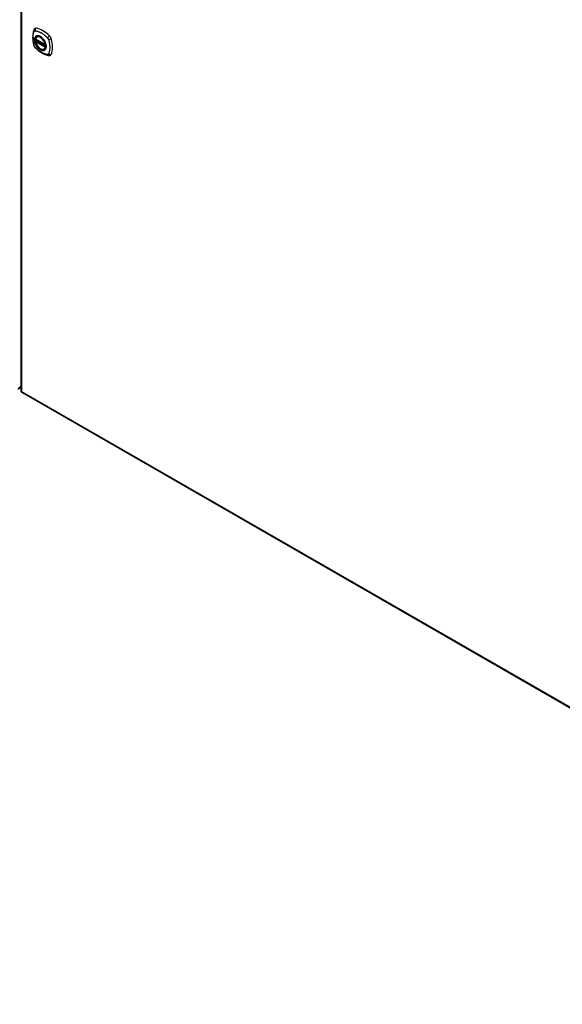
# Model space of a CAD drawing. Header units: inches. Extents: x 19 to 626, y 56 to 294.
# Tile 198 of 203: x 579 to 603, y 205 to 248. Entities that reach past the tile are written whole.
import ezdxf

# ---------------------------------------------------------------- set-up
doc = ezdxf.new("R2010")
doc.units = ezdxf.units.IN
doc.header["$MEASUREMENT"] = 0
doc.layers.add('Visible Edges(ANSI)', color=7, linetype='Continuous', lineweight=25)
doc.layers.add('Visible Tangent Edges(ANSI)', color=7, linetype='Continuous', lineweight=25)

msp = doc.modelspace()

# ---------------------------------------------------------------- linework, layer by layer
at = {"layer": 'Visible Edges(ANSI)'}
for p, q in [((579.121, 263.053), (579.121, 231.397)), ((579.821, 246.854), (579.832, 246.86)), ((579.765, 246.75), (580.179, 246.511)), ((579.765, 246.654), (579.779, 246.662)), ((579.784, 246.674), (579.784, 246.676)), ((579.79, 246.688), (579.831, 246.712)), ((580.134, 246.311), (580.144, 246.317)), ((578.99, 231.472), (579.121, 231.548)), ((579.17, 231.312), (625.56, 204.598))]:
    msp.add_line(p, q, dxfattribs=at)
at = {"layer": 'Visible Edges(ANSI)', "flags": 128}
for points in [[(579.688, 247.163), (579.68, 247.142), (579.673, 247.122), (579.668, 247.103), (579.663, 247.085), (579.659, 247.066), (579.655, 247.047), (579.648, 247.007), (579.642, 246.966), (579.638, 246.924), (579.636, 246.882), (579.635, 246.839), (579.635, 246.796), (579.638, 246.752), (579.642, 246.707), (579.647, 246.662), (579.654, 246.617), (579.662, 246.571), (579.672, 246.525), (579.678, 246.502), (579.681, 246.49), (579.684, 246.477)], [(579.726, 247.219), (579.713, 247.206), (579.702, 247.191), (579.694, 247.177), (579.688, 247.163)], [(579.759, 246.763), (579.763, 246.778), (579.769, 246.792), (579.775, 246.805), (579.782, 246.817), (579.791, 246.828), (579.8, 246.838), (579.81, 246.847), (579.821, 246.854)], [(579.684, 246.477), (579.689, 246.463), (579.694, 246.45), (579.7, 246.437), (579.706, 246.425), (579.714, 246.413), (579.722, 246.402), (579.73, 246.391), (579.74, 246.38)], [(580.134, 246.311), (580.122, 246.306), (580.11, 246.301), (580.098, 246.298), (580.084, 246.296), (580.071, 246.296), (580.057, 246.297), (580.043, 246.299), (580.028, 246.302), (580.014, 246.307), (579.999, 246.312), (579.984, 246.319), (579.97, 246.327), (579.955, 246.337), (579.94, 246.347), (579.926, 246.358), (579.912, 246.37), (579.898, 246.383), (579.885, 246.397), (579.872, 246.412), (579.859, 246.427), (579.847, 246.443), (579.835, 246.46), (579.824, 246.477), (579.814, 246.494), (579.804, 246.512), (579.795, 246.53), (579.787, 246.549), (579.78, 246.567), (579.773, 246.586), (579.768, 246.605), (579.763, 246.623), (579.759, 246.642)], [(579.779, 246.662), (579.781, 246.664), (579.783, 246.667), (579.784, 246.671), (579.784, 246.674)], [(580.075, 246.772), (580.094, 246.75), (580.111, 246.727), (580.128, 246.703), (580.143, 246.678), (580.157, 246.652), (580.17, 246.626), (580.181, 246.599), (580.191, 246.572)], [(579.74, 246.38), (579.75, 246.37), (579.759, 246.361), (579.777, 246.345), (579.811, 246.314), (579.846, 246.284), (579.882, 246.255), (579.918, 246.228), (579.955, 246.203), (579.992, 246.179), (580.029, 246.156), (580.067, 246.136), (580.104, 246.117), (580.142, 246.099), (580.18, 246.084), (580.219, 246.07), (580.257, 246.059), (580.295, 246.049), (580.314, 246.045), (580.324, 246.043), (580.336, 246.041)], [(580.336, 246.041), (580.351, 246.039), (580.367, 246.039), (580.385, 246.041), (580.403, 246.046)]]:
    msp.add_lwpolyline(points, dxfattribs=at)
at = {"layer": 'Visible Edges(ANSI)'}
for centre, radius, start, end in [((579.771, 246.76), 0.0118, 166.5789, 240.064), ((579.771, 246.644), 0.0118, 119.936, 190.602), ((579.796, 246.678), 0.0118, 119.936, 187.8207), ((580.185, 246.522), 0.0118, 240.064, 282.6676), ((579.22, 231.397), 0.099, 180, 240.064)]:
    msp.add_arc(centre, radius, start, end, dxfattribs=at)
msp.add_ellipse((579.967, 246.577), major_axis=(0.16, -0.277), ratio=0.578093, dxfattribs=at)
for centre, major_axis, start_param, end_param in [((579.824, 247.073), (-0.088, 0.154), 5.827357, 6.408431), ((579.971, 246.579), (0.157, -0.273), 2.362013, 7.062765), ((580.075, 246.076), (-0.639, 1.109), 5.172085, 5.827357), ((580.326, 246.784), (0.088, -0.154), 1.114968, 2.030492), ((579.588, 246.919), (-0.639, 1.109), 3.601288, 4.256561), ((580.326, 246.204), (0.088, -0.154), 6.157956, 6.742881)]:
    msp.add_ellipse(centre, major_axis=major_axis, ratio=0.578093, start_param=start_param, end_param=end_param, dxfattribs=at)
at = {"layer": 'Visible Tangent Edges(ANSI)'}
for p, q in [((579.15, 263.013), (579.15, 231.357)), ((579.645, 246.812), (579.714, 246.721)), ((580.176, 246.517), (579.762, 246.755)), ((579.762, 246.639), (580.176, 246.401)), ((579.771, 246.653), (579.782, 246.66)), ((580.185, 246.415), (579.771, 246.653)), ((579.782, 246.66), (580.192, 246.424)), ((580.193, 246.441), (579.79, 246.673)), ((579.796, 246.687), (579.834, 246.71)), ((580.193, 246.458), (579.796, 246.687)), ((580.192, 246.419), (580.185, 246.415)), ((579.121, 231.581), (579.01, 231.518)), ((579.15, 231.357), (625.539, 204.643))]:
    msp.add_line(p, q, dxfattribs=at)
at = {"layer": 'Visible Tangent Edges(ANSI)', "flags": 128}
for points in [[(579.645, 246.812), (579.645, 246.825), (579.645, 246.838), (579.646, 246.852), (579.646, 246.865), (579.647, 246.878), (579.648, 246.89), (579.649, 246.903), (579.651, 246.916), (579.652, 246.928), (579.654, 246.94), (579.656, 246.952), (579.658, 246.964), (579.66, 246.976), (579.663, 246.988), (579.665, 246.999), (579.668, 247.011), (579.671, 247.022), (579.674, 247.033), (579.677, 247.044), (579.681, 247.055), (579.684, 247.065), (579.688, 247.076), (579.692, 247.086), (579.698, 247.097)], [(579.698, 247.097), (579.699, 247.099), (579.7, 247.101), (579.701, 247.102), (579.702, 247.104), (579.703, 247.105), (579.704, 247.107), (579.706, 247.108), (579.707, 247.109), (579.708, 247.111), (579.71, 247.112), (579.711, 247.113), (579.713, 247.114), (579.714, 247.114), (579.716, 247.115), (579.718, 247.116), (579.719, 247.116), (579.721, 247.117), (579.723, 247.117), (579.725, 247.118), (579.727, 247.118), (579.728, 247.118), (579.73, 247.119), (579.732, 247.119), (579.734, 247.119)], [(579.772, 246.874), (579.767, 246.87), (579.763, 246.866), (579.758, 246.861), (579.754, 246.857), (579.751, 246.852), (579.747, 246.847), (579.743, 246.841), (579.74, 246.836), (579.737, 246.83), (579.734, 246.824), (579.731, 246.818), (579.729, 246.812), (579.726, 246.805), (579.724, 246.798), (579.722, 246.791), (579.72, 246.784), (579.719, 246.777), (579.717, 246.769), (579.716, 246.762), (579.715, 246.754), (579.715, 246.746), (579.714, 246.738), (579.714, 246.73), (579.714, 246.721)], [(579.718, 246.72), (579.718, 246.743), (579.721, 246.766), (579.725, 246.787), (579.731, 246.807), (579.739, 246.825), (579.749, 246.841), (579.759, 246.856), (579.772, 246.868), (579.786, 246.879), (579.801, 246.887), (579.817, 246.893), (579.834, 246.896), (579.852, 246.898), (579.872, 246.897), (579.891, 246.894), (579.912, 246.889), (579.932, 246.881), (579.953, 246.871), (579.974, 246.86), (579.995, 246.846), (580.016, 246.83), (580.036, 246.812), (580.056, 246.793), (580.075, 246.772)], [(579.734, 247.119), (579.758, 247.116), (579.78, 247.112), (579.802, 247.107), (579.825, 247.102), (579.848, 247.095), (579.871, 247.088), (579.894, 247.079), (579.917, 247.07), (579.94, 247.06), (579.963, 247.049), (579.987, 247.037), (580.01, 247.024), (580.033, 247.01), (580.057, 246.995), (580.08, 246.979), (580.103, 246.963), (580.126, 246.945), (580.149, 246.927), (580.171, 246.909), (580.194, 246.889), (580.216, 246.869), (580.238, 246.848), (580.26, 246.827), (580.284, 246.802)], [(579.805, 246.893), (579.803, 246.892), (579.802, 246.892), (579.8, 246.891), (579.799, 246.891), (579.797, 246.89), (579.796, 246.889), (579.795, 246.888), (579.793, 246.888), (579.792, 246.887), (579.79, 246.886), (579.789, 246.885), (579.788, 246.885), (579.786, 246.884), (579.785, 246.883), (579.783, 246.882), (579.782, 246.881), (579.781, 246.88), (579.779, 246.88), (579.778, 246.879), (579.777, 246.878), (579.775, 246.877), (579.774, 246.876), (579.773, 246.875), (579.772, 246.874)], [(580.127, 246.708), (580.115, 246.725), (580.103, 246.741), (580.091, 246.757), (580.078, 246.772), (580.065, 246.787), (580.052, 246.801), (580.038, 246.814), (580.024, 246.827), (580.01, 246.838), (579.995, 246.849), (579.981, 246.859), (579.966, 246.868), (579.952, 246.876), (579.937, 246.883), (579.923, 246.888), (579.908, 246.893), (579.894, 246.897), (579.88, 246.9), (579.867, 246.901), (579.854, 246.902), (579.841, 246.901), (579.828, 246.899), (579.816, 246.897), (579.805, 246.893)], [(579.698, 246.462), (579.692, 246.48), (579.688, 246.495), (579.684, 246.51), (579.681, 246.525), (579.677, 246.54), (579.674, 246.555), (579.671, 246.569), (579.668, 246.584), (579.665, 246.599), (579.663, 246.613), (579.66, 246.628), (579.658, 246.643), (579.656, 246.657), (579.654, 246.672), (579.652, 246.686), (579.651, 246.7), (579.649, 246.715), (579.648, 246.729), (579.647, 246.743), (579.646, 246.757), (579.646, 246.771), (579.645, 246.784), (579.645, 246.798), (579.645, 246.812)], [(579.713, 246.429), (579.712, 246.43), (579.711, 246.432), (579.711, 246.433), (579.71, 246.434), (579.709, 246.436), (579.709, 246.437), (579.708, 246.438), (579.707, 246.44), (579.706, 246.441), (579.706, 246.442), (579.705, 246.444), (579.705, 246.445), (579.704, 246.447), (579.703, 246.448), (579.703, 246.449), (579.702, 246.451), (579.702, 246.452), (579.701, 246.454), (579.7, 246.455), (579.7, 246.456), (579.699, 246.458), (579.699, 246.459), (579.698, 246.461), (579.698, 246.462)], [(579.734, 246.399), (579.733, 246.4), (579.732, 246.401), (579.731, 246.403), (579.73, 246.404), (579.729, 246.405), (579.728, 246.406), (579.727, 246.407), (579.727, 246.408), (579.726, 246.41), (579.725, 246.411), (579.724, 246.412), (579.723, 246.413), (579.722, 246.415), (579.721, 246.416), (579.72, 246.417), (579.719, 246.418), (579.719, 246.42), (579.718, 246.421), (579.717, 246.422), (579.716, 246.424), (579.715, 246.425), (579.714, 246.426), (579.714, 246.428), (579.713, 246.429)], [(579.714, 246.721), (579.714, 246.713), (579.714, 246.704), (579.715, 246.696), (579.715, 246.687), (579.716, 246.678), (579.718, 246.669), (579.719, 246.66), (579.72, 246.651), (579.722, 246.641), (579.724, 246.632), (579.726, 246.623), (579.729, 246.614), (579.731, 246.604), (579.734, 246.595), (579.737, 246.586), (579.74, 246.576), (579.743, 246.567), (579.747, 246.557), (579.751, 246.548), (579.754, 246.539), (579.759, 246.529), (579.763, 246.52), (579.767, 246.511), (579.772, 246.502)], [(580.191, 246.572), (580.204, 246.524), (580.213, 246.477), (580.216, 246.433), (580.213, 246.391), (580.204, 246.354), (580.191, 246.322), (580.172, 246.295), (580.149, 246.275), (580.122, 246.261), (580.091, 246.255), (580.058, 246.256), (580.022, 246.264), (579.985, 246.278), (579.948, 246.3), (579.911, 246.328), (579.875, 246.361), (579.842, 246.399), (579.811, 246.441), (579.784, 246.486), (579.761, 246.532), (579.742, 246.581), (579.729, 246.628), (579.72, 246.675), (579.718, 246.72)], [(579.772, 246.502), (579.773, 246.499), (579.774, 246.497), (579.775, 246.494), (579.777, 246.492), (579.778, 246.489), (579.779, 246.487), (579.781, 246.484), (579.782, 246.482), (579.783, 246.48), (579.785, 246.477), (579.786, 246.475), (579.787, 246.472), (579.789, 246.47), (579.79, 246.468), (579.792, 246.465), (579.793, 246.463), (579.795, 246.46), (579.796, 246.458), (579.797, 246.456), (579.799, 246.453), (579.8, 246.451), (579.802, 246.449), (579.803, 246.446), (579.805, 246.444)], [(579.779, 246.662), (579.778, 246.662), (579.778, 246.662), (579.778, 246.662), (579.778, 246.662), (579.778, 246.662), (579.778, 246.662), (579.779, 246.662), (579.779, 246.662), (579.779, 246.661), (579.779, 246.661), (579.779, 246.661), (579.779, 246.661), (579.779, 246.661), (579.779, 246.661), (579.779, 246.661), (579.779, 246.661), (579.779, 246.661), (579.78, 246.661), (579.78, 246.661), (579.78, 246.661), (579.78, 246.661), (579.78, 246.661), (579.78, 246.661), (579.781, 246.661)], [(579.779, 246.662), (579.779, 246.662), (579.779, 246.662), (579.779, 246.662), (579.779, 246.662), (579.779, 246.662), (579.779, 246.662), (579.779, 246.662), (579.779, 246.662), (579.779, 246.662), (579.779, 246.662), (579.779, 246.662), (579.779, 246.662), (579.779, 246.662), (579.779, 246.662), (579.779, 246.662), (579.779, 246.662), (579.779, 246.662), (579.779, 246.662), (579.779, 246.662), (579.779, 246.662), (579.779, 246.662), (579.779, 246.662), (579.779, 246.662), (579.779, 246.662)], [(579.781, 246.661), (579.781, 246.661), (579.781, 246.661), (579.781, 246.661), (579.781, 246.661), (579.781, 246.661), (579.781, 246.661), (579.781, 246.66), (579.781, 246.66), (579.781, 246.66), (579.781, 246.66), (579.781, 246.66), (579.781, 246.66), (579.781, 246.66), (579.781, 246.66), (579.782, 246.66), (579.782, 246.66), (579.782, 246.66), (579.782, 246.66), (579.782, 246.66), (579.782, 246.66), (579.782, 246.66), (579.782, 246.66), (579.782, 246.66), (579.782, 246.66)], [(579.784, 246.675), (579.784, 246.675), (579.784, 246.675), (579.784, 246.675), (579.784, 246.675), (579.784, 246.675), (579.784, 246.675), (579.784, 246.675), (579.784, 246.675), (579.784, 246.675), (579.784, 246.674), (579.784, 246.674), (579.784, 246.674), (579.784, 246.674), (579.784, 246.674), (579.784, 246.674), (579.784, 246.674), (579.784, 246.674), (579.784, 246.674), (579.784, 246.674), (579.784, 246.674), (579.784, 246.674), (579.784, 246.674), (579.784, 246.674), (579.784, 246.674)], [(579.787, 246.674), (579.787, 246.674), (579.787, 246.674), (579.787, 246.675), (579.787, 246.675), (579.786, 246.675), (579.786, 246.675), (579.786, 246.675), (579.786, 246.675), (579.786, 246.675), (579.786, 246.675), (579.786, 246.675), (579.785, 246.675), (579.785, 246.675), (579.785, 246.675), (579.785, 246.675), (579.785, 246.675), (579.785, 246.675), (579.785, 246.675), (579.785, 246.675), (579.785, 246.675), (579.785, 246.675), (579.784, 246.675), (579.784, 246.675), (579.784, 246.675)], [(579.79, 246.673), (579.79, 246.673), (579.79, 246.673), (579.79, 246.673), (579.79, 246.673), (579.79, 246.673), (579.79, 246.673), (579.789, 246.673), (579.789, 246.673), (579.789, 246.673), (579.789, 246.674), (579.789, 246.674), (579.789, 246.674), (579.789, 246.674), (579.789, 246.674), (579.788, 246.674), (579.788, 246.674), (579.788, 246.674), (579.788, 246.674), (579.788, 246.674), (579.788, 246.674), (579.788, 246.674), (579.788, 246.674), (579.788, 246.674), (579.787, 246.674)], [(579.805, 246.444), (579.816, 246.427), (579.828, 246.411), (579.841, 246.395), (579.854, 246.379), (579.867, 246.365), (579.88, 246.351), (579.894, 246.338), (579.908, 246.325), (579.923, 246.314), (579.937, 246.303), (579.952, 246.293), (579.966, 246.284), (579.981, 246.276), (579.995, 246.269), (580.01, 246.264), (580.024, 246.259), (580.038, 246.255), (580.052, 246.252), (580.065, 246.251), (580.078, 246.25), (580.091, 246.251), (580.104, 246.252), (580.115, 246.255), (580.127, 246.259)], [(580.16, 246.65), (580.159, 246.653), (580.157, 246.655), (580.156, 246.657), (580.155, 246.66), (580.154, 246.662), (580.152, 246.665), (580.151, 246.667), (580.15, 246.67), (580.148, 246.672), (580.147, 246.674), (580.145, 246.677), (580.144, 246.679), (580.143, 246.682), (580.141, 246.684), (580.14, 246.686), (580.138, 246.689), (580.137, 246.691), (580.136, 246.694), (580.134, 246.696), (580.133, 246.698), (580.131, 246.701), (580.13, 246.703), (580.128, 246.705), (580.127, 246.708)], [(580.16, 246.278), (580.169, 246.286), (580.177, 246.295), (580.185, 246.305), (580.192, 246.316), (580.198, 246.328), (580.203, 246.34), (580.208, 246.354), (580.212, 246.368), (580.215, 246.383), (580.217, 246.398), (580.218, 246.414), (580.218, 246.431), (580.218, 246.448), (580.217, 246.465), (580.215, 246.483), (580.212, 246.501), (580.208, 246.52), (580.203, 246.538), (580.198, 246.557), (580.192, 246.576), (580.185, 246.595), (580.177, 246.613), (580.169, 246.632), (580.16, 246.65)], [(580.284, 246.802), (580.286, 246.8), (580.288, 246.798), (580.29, 246.795), (580.291, 246.793), (580.293, 246.79), (580.295, 246.788), (580.297, 246.786), (580.299, 246.783), (580.3, 246.78), (580.302, 246.778), (580.304, 246.775), (580.305, 246.773), (580.307, 246.77), (580.308, 246.767), (580.31, 246.764), (580.311, 246.762), (580.312, 246.759), (580.313, 246.756), (580.315, 246.753), (580.316, 246.751), (580.317, 246.748), (580.318, 246.745), (580.319, 246.742), (580.32, 246.739)], [(580.32, 246.739), (580.33, 246.706), (580.337, 246.677), (580.344, 246.647), (580.351, 246.618), (580.356, 246.589), (580.361, 246.559), (580.365, 246.531), (580.369, 246.502), (580.372, 246.474), (580.374, 246.446), (580.375, 246.418), (580.375, 246.391), (580.375, 246.364), (580.374, 246.338), (580.372, 246.312), (580.369, 246.287), (580.365, 246.262), (580.361, 246.238), (580.356, 246.214), (580.351, 246.191), (580.344, 246.169), (580.337, 246.147), (580.33, 246.126), (580.32, 246.104)], [(580.284, 246.083), (580.26, 246.085), (580.238, 246.089), (580.216, 246.094), (580.194, 246.1), (580.171, 246.107), (580.149, 246.114), (580.126, 246.123), (580.103, 246.132), (580.08, 246.143), (580.057, 246.154), (580.033, 246.166), (580.01, 246.179), (579.987, 246.193), (579.963, 246.207), (579.94, 246.223), (579.917, 246.239), (579.894, 246.257), (579.871, 246.274), (579.848, 246.293), (579.825, 246.313), (579.802, 246.333), (579.78, 246.353), (579.758, 246.374), (579.734, 246.399)], [(580.127, 246.259), (580.128, 246.259), (580.13, 246.26), (580.131, 246.26), (580.133, 246.261), (580.134, 246.262), (580.136, 246.262), (580.137, 246.263), (580.138, 246.264), (580.14, 246.265), (580.141, 246.265), (580.143, 246.266), (580.144, 246.267), (580.145, 246.268), (580.147, 246.269), (580.148, 246.269), (580.15, 246.27), (580.151, 246.271), (580.152, 246.272), (580.154, 246.273), (580.155, 246.274), (580.156, 246.275), (580.157, 246.276), (580.159, 246.277), (580.16, 246.278)], [(580.32, 246.104), (580.319, 246.102), (580.318, 246.1), (580.317, 246.099), (580.316, 246.097), (580.315, 246.096), (580.314, 246.095), (580.312, 246.093), (580.311, 246.092), (580.31, 246.091), (580.308, 246.09), (580.307, 246.089), (580.305, 246.088), (580.304, 246.087), (580.302, 246.086), (580.3, 246.085), (580.299, 246.085), (580.297, 246.084), (580.295, 246.084), (580.293, 246.083), (580.291, 246.083), (580.29, 246.083), (580.288, 246.083), (580.286, 246.083), (580.284, 246.083)]]:
    msp.add_lwpolyline(points, dxfattribs=at)
at = {"layer": 'Visible Tangent Edges(ANSI)'}
for centre, major_axis, ratio, start_param, end_param in [((579.798, 247.121), (-0.11, 0.042), 0.703309, 0, 0.764267), ((579.97, 246.578), (-0.173, 0.3), 0.578093, 5.049679, 10.658285), ((579.825, 247.136), (0.026, 0.115), 0.753973, 0.758368, 1.895638), ((579.969, 246.578), (-0.15, 0.261), 0.578093, 4.16689, 6.832552), ((579.978, 246.583), (-0.156, 0.271), 0.578093, 6.165882, 6.283185), ((580.354, 246.832), (0.0787, 0.0881), 0.342407, 1.057534, 2.194805), ((579.798, 246.509), (-0.114, -0.032), 0.388839, 0, 0.392668), ((579.718, 246.722), (0.00492, 0), 0.575862, 3.5561, 4.570492), ((579.771, 246.76), (-0.0115, 0.0027), 0.695905, 0, 0.935665), ((579.771, 246.644), (-0.0116, -0.0022), 0.423362, 0, 0.692028), ((579.771, 246.76), (-0.0059, -0.0102), 0.578093, 5.495853, 6.283185), ((579.771, 246.644), (-0.0059, -0.0102), 0.578093, 3.925057, 5.495853), ((579.969, 246.578), (0.15, -0.261), 0.578093, 4.16689, 6.832552), ((579.771, 246.644), (-0.0059, 0.0102), 0.578093, 5.499721, 6.283185), ((579.773, 246.672), (0.0019, -0.0117), 0.983789, 0.322582, 1.638537), ((579.779, 246.671), (0.0039, 0.0112), 0.654364, 3.80656, 5.233141), ((579.782, 246.67), (0.0059, 0.0102), 0.578093, 3.925057, 5.333981), ((579.796, 246.678), (-0.0117, -0.0016), 0.469248, 0, 0.204023), ((579.796, 246.678), (-0.0059, -0.0102), 0.578093, 3.925057, 5.349392), ((579.796, 246.678), (-0.0059, 0.0102), 0.578093, 5.499721, 6.283185), ((580.185, 246.522), (-0.0059, -0.0102), 0.578093, 5.495853, 6.283185), ((580.185, 246.522), (-0.0116, -0.0022), 0.423362, 0.692028, 1.60444), ((580.381, 246.785), (-0.116, -0.024), 0.339589, 0.945739, 2.083009), ((579.825, 246.462), (-0.0848, -0.0822), 0.391657, 5.889683, 6.283185), ((579.978, 246.583), (0.156, -0.271), 0.578093, 0, 0.117303), ((580.185, 246.405), (0.0059, 0.0102), 0.578093, 0.783464, 2.354261), ((580.185, 246.405), (0.0115, -0.0027), 0.695905, 4.077257, 5.159885), ((580.185, 246.405), (0.0059, -0.0102), 0.578093, 1.626874, 2.358128), ((580.354, 246.158), (-0.019, -0.117), 0.704723, 5.515471, 6.283185), ((580.381, 246.173), (-0.113, 0.034), 0.752559, 1.242442, 2.379712), ((579.22, 231.397), (-0.099, 0), 0.575862, 0, 0.785398), ((579.22, 231.397), (-0.0494, -0.0858), 0.578093, 5.495853, 6.283185)]:
    msp.add_ellipse(centre, major_axis=major_axis, ratio=ratio, start_param=start_param, end_param=end_param, dxfattribs=at)
for centre, major_axis in [((579.97, 246.578), (-0.171, 0.297)), ((579.967, 246.577), (0.162, -0.282)), ((579.967, 246.577), (-0.162, 0.281))]:
    msp.add_ellipse(centre, major_axis=major_axis, ratio=0.578093, dxfattribs=at)

doc.saveas('drawing.dxf')
